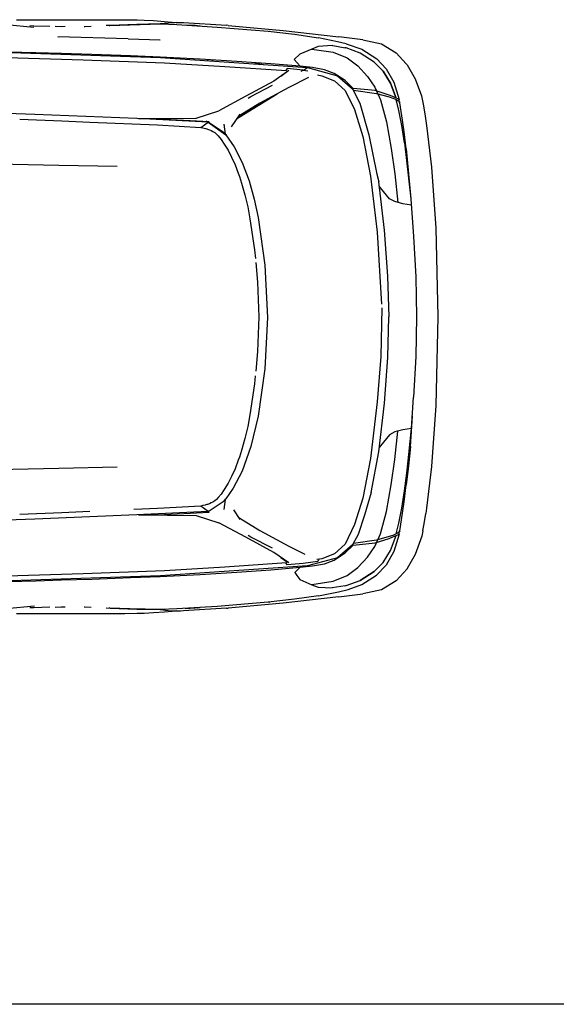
# Model space of a CAD drawing. Header units: millimetres. Extents: x 1343 to 64046, y 44602 to 77982.
# Tile 58 of 68: x 58633 to 60216, y 57946 to 60851. Entities that reach past the tile are written whole.
import ezdxf

# ---------------------------------------------------------------- set-up
doc = ezdxf.new("R2010")
doc.units = ezdxf.units.MM
doc.layers.add('L1', color=7, linetype='Continuous')

# ---------------------------------------------------------------- blocks, each defined once
blk = doc.blocks.new('A$C63A06158')
at = {"linetype": 'Continuous'}
for p, q in [((3527.6, 1901.4), (3569.8, 1901.4)), ((3569.8, 1901.4), (3613.5, 1901.4)), ((3610.4, 1901.3), (3660.1, 1901.4)), ((3610.4, 1901.3), (3610.5, 1901.3)), ((3613.5, 1901.4), (3660, 1901.4)), ((3660, 1901.4), (3699.9, 1901.4)), ((3660.1, 1901.4), (3707.7, 1901.3)), ((3699.9, 1901.4), (3747.8, 1901.4)), ((3747.8, 1901.4), (3798.7, 1901.4)), ((3798.7, 1901.4), (3847.8, 1901.4)), ((3847.8, 1901.4), (3884.4, 1900.9)), ((3862.4, 1886.7), (3952.5, 1889.1)), ((3952.4, 1889.1), (3882.6, 1887.5)), ((3884.4, 1900.9), (3905.1, 1900.3)), ((3905.1, 1900.3), (3932.5, 1898.7)), ((3932.5, 1898.7), (3965.1, 1896.2)), ((3975.3, 1891.2), (3952.5, 1889.1)), ((3952.5, 1889.1), (4001, 1886.9)), ((3965.1, 1896.2), (3987.3, 1894.5)), ((3994.5, 1892.6), (3975.3, 1891.2)), ((3987.3, 1894.5), (4011.9, 1893.2)), ((4000.1, 1892.8), (3994.5, 1892.6)), ((3999, 1892.8), (4011.6, 1893.3)), ((4011.6, 1893.3), (4020.6, 1892.9)), ((4020.6, 1892.9), (4147.5, 1884.9)), ((3497.5, 1886.8), (3579, 1879.1)), ((3567.6, 1884), (3579.1, 1883.5)), ((3579, 1879.1), (3579, 1879.1)), ((3579.1, 1883.5), (3625.9, 1881.9)), ((3660, 1880.8), (3642.3, 1881.3)), ((3671.8, 1880.9), (3660, 1880.8)), ((3727.4, 1881.8), (3729.3, 1881.8)), ((3729.3, 1881.8), (3747.9, 1882.4)), ((3804, 1884.3), (3792.5, 1883.8)), ((3801.9, 1884.2), (3803.4, 1884.2)), ((3803.4, 1884.2), (3862.4, 1886.7)), ((3882.6, 1887.5), (3804, 1884.3)), ((4001, 1886.9), (4119.9, 1879.8)), ((4055.2, 1883.9), (4025.8, 1885.4)), ((4070, 1882.7), (4055.2, 1883.9)), ((4061.9, 1883.2), (4061.5, 1883.4)), ((4062.2, 1883.4), (4062.6, 1883.2)), ((4119.9, 1879.8), (4271, 1867.2)), ((4152.7, 1884.4), (4147.5, 1884.9)), ((4152.7, 1884.4), (4314.5, 1869.8)), ((4271, 1867.2), (4348.3, 1858.6)), ((4274.1, 1866.9), (4273.3, 1867)), ((4274.7, 1866.8), (4274.1, 1866.9)), ((4314.5, 1869.8), (4478.9, 1851.3)), ((3857.9, 1845.1), (3650.2, 1851.3)), ((3650.2, 1851.3), (3650.9, 1851.3)), ((3857.9, 1845.1), (3951.6, 1842.2)), ((3951.3, 1842.3), (3951.6, 1842.2)), ((4348.3, 1858.6), (4419.1, 1848.2)), ((4475.1, 1836.2), (4419.1, 1848.2)), ((4500.5, 1830.6), (4475.1, 1836.2)), ((4550.1, 1842.3), (4478.9, 1851.3)), ((4500.5, 1830.6), (4546.8, 1814.1)), ((4550.1, 1842.3), (4605.1, 1830.1)), ((4605.1, 1830.1), (4647.9, 1804.1)), ((3069.7, 1814.2), (3540.4, 1803.4)), ((3584.6, 1803.6), (3503.7, 1806.1)), ((3540.4, 1803.4), (3952.5, 1789.4)), ((3660.9, 1801.4), (3584.6, 1803.6)), ((3750.5, 1798.6), (3660.9, 1801.4)), ((4399.6, 1814.7), (4363.6, 1799.9)), ((4418.1, 1822.3), (4399.6, 1814.7)), ((4399.6, 1814.7), (4462.3, 1805.4)), ((4459.3, 1825), (4418.1, 1822.3)), ((4460.7, 1824.7), (4459.3, 1825)), ((4461.1, 1825.1), (4498, 1818.6)), ((4462.3, 1805.4), (4503.4, 1788.5)), ((4500.6, 1818.1), (4496.9, 1818.7)), ((4542.5, 1803.1), (4500.6, 1818.1)), ((4583.8, 1776.5), (4542.5, 1803.1)), ((4546.8, 1814.1), (4590.9, 1786)), ((4647.9, 1804.1), (4647.9, 1804.1)), ((4647.9, 1804.1), (4677.7, 1771.5)), ((3499.1, 1790), (3725.2, 1783.3)), ((3725.2, 1783.3), (3965.1, 1774.2)), ((3863.9, 1794.6), (3750.5, 1798.6)), ((3952.3, 1791), (3863.9, 1794.6)), ((4070.3, 1784.9), (3952.3, 1791)), ((3952.5, 1789.4), (4386.9, 1760.3)), ((3965.1, 1774.2), (4143, 1763.8)), ((4178.6, 1778.4), (4070.3, 1784.9)), ((4092.5, 1780), (4092.5, 1783.6)), ((4106.3, 1779.1), (4106.4, 1782.7)), ((4106.4, 1782.7), (4106.3, 1779.1)), ((4278, 1771.5), (4178.6, 1778.4)), ((4229.3, 1774.9), (4236, 1773.6)), ((4236, 1773.6), (4256.2, 1769)), ((4363.6, 1799.9), (4347.1, 1784)), ((4347.1, 1784), (4364.8, 1764.1)), ((4503.4, 1788.5), (4535.2, 1765.2)), ((4609.6, 1749.7), (4583.8, 1776.5)), ((4583.8, 1776.5), (4609.6, 1749.7)), ((4590.9, 1786), (4618.7, 1756.7)), ((4143, 1763.8), (4324.4, 1751.3)), ((4364.8, 1764.1), (4278, 1771.5)), ((4331.3, 1751.1), (4286.9, 1720.3)), ((4308.4, 1735.2), (4327.7, 1749.3)), ((4326.6, 1757.1), (4322.9, 1751.4)), ((4374.3, 1752.5), (4326.6, 1757.1)), ((4401.1, 1760.2), (4364.8, 1764.1)), ((4367.5, 1749.3), (4374.3, 1752.5)), ((4374.3, 1752.5), (4387.2, 1750.8)), ((4374.4, 1752.5), (4386.9, 1760.3)), ((4386.9, 1760.3), (4386.7, 1760.1)), ((4386.9, 1760.3), (4474.7, 1736.1)), ((4436.5, 1753.4), (4401.1, 1760.2)), ((4464.9, 1743), (4436.5, 1753.4)), ((4497.8, 1721.7), (4464.9, 1743)), ((4535.2, 1765.2), (4563.3, 1734.3)), ((4631.7, 1714.5), (4609.6, 1749.7)), ((4609.6, 1749.7), (4631.7, 1714.5)), ((4618.7, 1756.7), (4641.5, 1717.3)), ((4677.7, 1771.5), (4680.1, 1768.8)), ((4680.1, 1768.8), (4680.8, 1768)), ((4680.8, 1768), (4704.3, 1726.7)), ((4286.9, 1720.3), (4205.1, 1675.6)), ((4389.7, 1730.8), (4331.3, 1701.6)), ((4415.8, 1738.3), (4429.4, 1735.9)), ((4429.4, 1735.9), (4465.9, 1721.2)), ((4465.9, 1721.2), (4498.1, 1692.6)), ((4474.7, 1736.1), (4519.5, 1697.5)), ((4521.8, 1698.7), (4497.8, 1721.7)), ((4563.3, 1734.3), (4585.8, 1702.5)), ((4648.5, 1670.2), (4631.7, 1714.5)), ((4631.7, 1714.5), (4648.5, 1670.2)), ((4641.5, 1717.3), (4656.7, 1666.1)), ((4704.3, 1726.7), (4722.8, 1676.5)), ((4219.8, 1674.9), (4282.9, 1707.8)), ((4331.3, 1701.6), (4246.3, 1655.2)), ((4498.1, 1692.6), (4525.1, 1636.7)), ((4519.5, 1697.5), (4540.8, 1655.2)), ((4586, 1692.1), (4521.8, 1698.7)), ((4521.9, 1693.5), (4589.9, 1683.9)), ((4585.8, 1702.5), (4601.7, 1665.1)), ((4627.6, 1678.8), (4586, 1692.1)), ((4205.1, 1675.6), (4125, 1633)), ((4185.1, 1613.7), (4297.4, 1683.1)), ((4211.7, 1670.3), (4219.8, 1674.9)), ((4589.9, 1683.9), (4627.6, 1673.6)), ((4601.7, 1665.1), (4619.4, 1599.7)), ((4638.6, 1674.4), (4627.6, 1678.8)), ((4627.6, 1673.6), (4638.5, 1670.2)), ((4638.5, 1670.2), (4648, 1665.9)), ((4648.5, 1670.2), (4638.6, 1674.4)), ((4648, 1665.9), (4652.3, 1663.5)), ((4656.3, 1633.9), (4648, 1665.9)), ((4653.5, 1667.9), (4648.5, 1670.2)), ((4652.3, 1663.5), (4655.1, 1661.7)), ((4656.7, 1666.1), (4653.5, 1667.9)), ((4655.1, 1661.7), (4656.7, 1659.1)), ((4657.1, 1664.3), (4656.7, 1666.1)), ((4656.7, 1659.1), (4658.6, 1656.5)), ((4658.5, 1656.6), (4657.1, 1664.3)), ((4666.9, 1604.6), (4658.6, 1656.5)), ((4722.8, 1676.5), (4723.9, 1672.2)), ((4723.9, 1672.2), (4723.9, 1672.2)), ((4723.9, 1672.2), (4727.3, 1657)), ((4727.3, 1657), (4728.1, 1652.3)), ((3581.8, 1621.8), (3205.7, 1635.5)), ((4058.5, 1611.2), (4125, 1633)), ((4246.3, 1655.2), (4186.5, 1619.1)), ((4525.1, 1636.7), (4549.5, 1557.3)), ((4540.8, 1655.2), (4567.8, 1562.2)), ((4664.5, 1589.4), (4656.3, 1633.9)), ((4728.1, 1652.3), (4732.9, 1623.7)), ((3538.2, 1608), (3661.8, 1603.2)), ((3882.7, 1609.8), (3581.8, 1621.8)), ((3661.8, 1603.2), (3744.1, 1599.6)), ((3744.1, 1599.6), (3943.7, 1591.1)), ((4093.2, 1599.4), (3882.7, 1609.8)), ((3887.9, 1609.5), (4058.9, 1611.2)), ((3889, 1609.5), (3946.1, 1609.1)), ((3946.1, 1609.1), (4096.6, 1601.5)), ((4071.7, 1583.6), (4093.3, 1599.4)), ((4071.8, 1583.5), (4093.2, 1599.3)), ((4090, 1601.8), (4086.4, 1599.7)), ((4093.2, 1599.4), (4096.4, 1601.5)), ((4141.1, 1568), (4093.2, 1599.4)), ((4093.2, 1599.4), (4093.2, 1599.3)), ((4093.2, 1599.3), (4146, 1562.2)), ((4093.2, 1599.3), (4093.2, 1599.3)), ((4093.3, 1599.4), (4093.3, 1599.4)), ((4093.3, 1599.4), (4093.4, 1599.2)), ((4096.6, 1601.5), (4096.6, 1601.1)), ((4186.6, 1622.8), (4161.7, 1585.4)), ((4177.4, 1609), (4185.1, 1613.7)), ((4186.5, 1619.1), (4181.7, 1615.4)), ((4619.4, 1599.7), (4633.5, 1521.1)), ((4671.4, 1570.9), (4666.9, 1604.6)), ((4732.9, 1623.7), (4738.2, 1589.6)), ((3943.7, 1591.1), (4071.7, 1583.6)), ((4071.7, 1583.6), (4078.2, 1582.3)), ((4078.2, 1582.3), (4085.2, 1580.4)), ((4085.2, 1593.4), (4085.1, 1593.4)), ((4085.2, 1580.4), (4086, 1580.2)), ((4086, 1580.2), (4086.7, 1580)), ((4086.7, 1580), (4090.1, 1579)), ((4090.1, 1579), (4091.4, 1578.7)), ((4091.4, 1578.7), (4097.1, 1576.5)), ((4096.6, 1597.2), (4096.6, 1596.9)), ((4097.1, 1576.5), (4102.5, 1574.2)), ((4099.9, 1595), (4099.6, 1594.8)), ((4102.5, 1574.2), (4107.8, 1571.5)), ((4107.8, 1571.5), (4112.8, 1568.3)), ((4126.3, 1577.4), (4126.6, 1577.6)), ((4128.6, 1574.4), (4126.3, 1577.4)), ((4144.5, 1563.3), (4140.8, 1593.6)), ((4140.8, 1593.6), (4140.8, 1593.5)), ((4672.4, 1538.5), (4664.5, 1589.4)), ((4678, 1520.9), (4671.4, 1570.9)), ((4738.2, 1589.6), (4752.2, 1466.7)), ((4112.8, 1568.3), (4117.9, 1564)), ((4117.9, 1564), (4123.4, 1558.5)), ((4123.4, 1558.5), (4131.7, 1548.3)), ((4131.7, 1548.3), (4141.2, 1534.5)), ((4142.8, 1564.4), (4141.1, 1568)), ((4142.8, 1564.5), (4142.8, 1564.5)), ((4146, 1562.2), (4170.2, 1526.5)), ((4147, 1563.3), (4146.1, 1562)), ((4549.5, 1557.3), (4572.9, 1439.5)), ((4567.8, 1562.2), (4591.7, 1445.3)), ((4141.2, 1534.5), (4152.4, 1516.2)), ((4152.4, 1516.2), (4162.8, 1496.3)), ((4170.2, 1526.5), (4193.9, 1480.3)), ((4633.5, 1521.1), (4644.7, 1446.3)), ((4672.4, 1538.5), (4691.8, 1372.9)), ((4678, 1520.9), (4691.8, 1372.9)), ((4162.8, 1496.3), (4172.9, 1473.4)), ((3653.4, 1471.6), (3405.8, 1477.2)), ((3824.8, 1468.1), (3653.4, 1471.6)), ((4172.9, 1473.4), (4182.4, 1448.2)), ((4193.9, 1480.3), (4214.2, 1425.6)), ((4752.2, 1466.7), (4765.1, 1286.5)), ((4182.4, 1448.2), (4185.7, 1438.8)), ((4185.7, 1438.8), (4188.8, 1429.2)), ((4188.8, 1429.2), (4191.9, 1419.5)), ((4214.2, 1425.6), (4229.6, 1372)), ((4572.9, 1439.5), (4592.6, 1274.3)), ((4591.7, 1445.3), (4596.7, 1423.5)), ((4613.4, 1280.3), (4596.7, 1423.5)), ((4644.7, 1446.3), (4653.4, 1362.5)), ((4191.9, 1419.5), (4201.7, 1384.5)), ((4611, 1394.9), (4598.2, 1410.7)), ((4628.8, 1373.4), (4611, 1394.9)), ((4201.7, 1384.5), (4210.1, 1349)), ((4229.6, 1372), (4241.2, 1318.3)), ((4644.7, 1365), (4628.8, 1373.4)), ((4691.8, 1372.9), (4699.8, 1262.1)), ((4210.1, 1349), (4216.9, 1314.1)), ((4668.1, 1358.4), (4644.7, 1365)), ((4693.1, 1354.7), (4668.1, 1358.4)), ((4216.9, 1314.1), (4230.5, 1222.9)), ((4241.2, 1318.3), (4261.2, 1177.3)), ((4623.9, 1144.9), (4613.4, 1280.3)), ((4765.1, 1286.5), (4771.5, 1025.1)), ((4592.6, 1274.3), (4604.9, 1062.3)), ((4699.8, 1262.1), (4706.1, 1142.4)), ((4230.5, 1222.9), (4232.9, 1197.3)), ((4234.1, 1185), (4239.6, 1127.1)), ((4261.2, 1177.3), (4269.1, 1023.4)), ((4627.7, 1025.1), (4623.9, 1144.9)), ((4706.1, 1142.4), (4708.4, 1025.1)), ((4239.6, 1127.1), (4243, 1025.1)), ((4605.5, 1051.3), (4602.7, 907.7)), ((4243, 1025.1), (4239.6, 923)), ((4269.1, 1023.4), (4261.2, 871.1)), ((4626.1, 1025.1), (4622.3, 905.5)), ((4708.4, 1025.1), (4706.1, 907.8)), ((4771.5, 1025.1), (4765.1, 763.7)), ((4239.6, 923), (4234, 864.4)), ((4602.7, 907.7), (4592.6, 773.7)), ((4613.4, 769.9), (4623.9, 905.3)), ((4706.1, 907.8), (4699.8, 788)), ((4232.7, 851), (4230.5, 827.3)), ((4261.2, 871.1), (4241.2, 731.7)), ((4230.5, 827.3), (4216.9, 736.1)), ((4693.1, 695.5), (4699.8, 788)), ((4592.6, 773.7), (4572.7, 606.6)), ((4596.7, 626.7), (4613.4, 769.9)), ((4765.1, 763.7), (4752.2, 583.5)), ((4216.9, 736.1), (4210.1, 701.2)), ((4241.2, 731.7), (4219.2, 642.1)), ((4690.9, 642.1), (4696.6, 732.2)), ((4210.1, 701.2), (4201.7, 665.6)), ((4628.8, 676.8), (4611, 655.3)), ((4644.7, 685.2), (4628.8, 676.8)), ((4668.1, 691.7), (4644.7, 685.2)), ((4644.7, 603.8), (4653.4, 687.6)), ((4693.1, 695.5), (4668.1, 691.7)), ((4685.9, 618.8), (4693.1, 695.5)), ((4201.7, 665.6), (4191.9, 630.7)), ((4219.2, 642.1), (4193.9, 569.8)), ((4611, 655.3), (4598.2, 639.4)), ((4690.9, 642.1), (4684.7, 584.9)), ((4185.7, 611.4), (4182.4, 602)), ((4188.8, 621), (4185.7, 611.4)), ((4191.9, 630.7), (4188.8, 621)), ((4574.1, 507.1), (4596.7, 626.7)), ((4679.4, 563.3), (4685.9, 618.8)), ((3653.4, 578.6), (3824.8, 582)), ((4182.4, 602), (4172.9, 576.7)), ((4572.7, 606.6), (4549.6, 490.4)), ((4633.5, 529), (4644.7, 603.8)), ((4684.7, 584.9), (4678, 529.2)), ((4752.2, 583.5), (4738.2, 460.5)), ((3405.8, 572.9), (3653.4, 578.6)), ((4162.8, 553.9), (4152.4, 534)), ((4172.9, 576.7), (4162.8, 553.9)), ((4193.9, 569.8), (4167.6, 519.3)), ((4672.4, 511.6), (4679.4, 563.3)), ((4152.4, 534), (4141.2, 515.7)), ((4619.4, 450.5), (4633.5, 529)), ((4671.4, 479.3), (4678, 529.2)), ((4131.7, 501.8), (4123.4, 491.7)), ((4141.2, 515.7), (4131.7, 501.8)), ((4167.6, 519.3), (4146, 487.8)), ((4574.1, 507.1), (4555.2, 439.5)), ((4664.5, 460.8), (4672.4, 511.6)), ((4071.7, 466.6), (3943.7, 459.1)), ((4078.2, 467.9), (4071.7, 466.6)), ((4071.7, 466.6), (4072.5, 466)), ((4093.2, 450.7), (4071.7, 466.6)), ((4085.2, 469.7), (4078.2, 467.9)), ((4086, 469.9), (4085.2, 469.7)), ((4086.7, 470.1), (4086, 469.9)), ((4090.1, 471.1), (4086.7, 470.1)), ((4091.4, 471.5), (4090.1, 471.1)), ((4097.1, 473.7), (4091.4, 471.5)), ((4093.2, 450.7), (4141.1, 482.1)), ((4102.5, 475.9), (4097.1, 473.7)), ((4107.8, 478.6), (4102.5, 475.9)), ((4112.8, 481.9), (4107.8, 478.6)), ((4117.9, 486.1), (4112.8, 481.9)), ((4123.4, 491.7), (4117.9, 486.1)), ((4140.8, 456.6), (4144.4, 485.9)), ((4141.1, 482.1), (4146, 487.8)), ((4549.6, 490.4), (4525.7, 412)), ((4666.9, 445.6), (4671.4, 479.3)), ((3661.8, 447), (3538.2, 442.2)), ((3882.7, 440.4), (3581.8, 428.4)), ((3744.1, 450.5), (3661.8, 447)), ((3943.7, 459.1), (3874.3, 456.1)), ((4093.2, 450.8), (3882.7, 440.4)), ((3887.9, 440.6), (4058.9, 439)), ((3889, 440.7), (3946.1, 441.1)), ((3946.1, 441.1), (4096.6, 448.7)), ((4058.4, 439), (4125, 417.2)), ((4093.2, 450.8), (4093.2, 450.7)), ((4096.4, 448.7), (4093.2, 450.7)), ((4096.6, 453), (4096.6, 453.1)), ((4099.9, 455.1), (4099.7, 455.3)), ((4168.2, 455.1), (4186.6, 427.3)), ((4555.2, 439.5), (4536.4, 382.4)), ((4601.7, 385), (4619.4, 450.5)), ((4656.3, 416.3), (4664.5, 460.8)), ((4658.6, 393.6), (4666.9, 445.6)), ((4731.8, 419.7), (4735.8, 444.5)), ((4738.2, 460.5), (4735.8, 444.5)), ((3581.8, 428.4), (3205.7, 414.6)), ((4205.1, 374.6), (4125, 417.2)), ((4181.7, 434.7), (4186.5, 431.1)), ((4186.5, 431.1), (4246.3, 395)), ((4525.7, 412), (4498.1, 354.6)), ((4648, 384.3), (4656.3, 416.3)), ((4727.3, 393.3), (4731.8, 419.7)), ((4219.8, 375.2), (4211.7, 379.9)), ((4246.3, 395), (4331.3, 348.6)), ((4536.4, 382.4), (4519.5, 352.7)), ((4585.8, 347.6), (4601.7, 385)), ((4638.5, 380), (4627.6, 376.6)), ((4631.7, 335.6), (4648.5, 379.9)), ((4648, 384.3), (4638.5, 380)), ((4638.6, 375.8), (4648.5, 379.9)), ((4656.7, 384), (4641.5, 332.9)), ((4652.3, 386.7), (4648, 384.3)), ((4648.5, 379.9), (4652.8, 381.9)), ((4655.1, 388.4), (4652.3, 386.7)), ((4652.8, 381.9), (4655.5, 383.3)), ((4656.7, 391.1), (4655.1, 388.4)), ((4655.5, 383.3), (4656.7, 384)), ((4658.6, 393.6), (4656.7, 391.1)), ((4656.7, 384), (4657.1, 385.9)), ((4657.1, 385.9), (4658.5, 393.5)), ((4723.9, 377.9), (4704.3, 323.4)), ((4727.3, 393.3), (4723.9, 377.9)), ((4286.9, 329.8), (4205.1, 374.6)), ((4282.9, 342.3), (4219.8, 375.2)), ((4331.3, 348.6), (4379.2, 324.6)), ((4498.1, 354.6), (4465.9, 326.1)), ((4519.5, 352.7), (4474.7, 314.1)), ((4497.8, 328.4), (4521.8, 351.4)), ((4521.8, 351.4), (4586, 358.1)), ((4589.9, 366.3), (4521.9, 356.7)), ((4586, 358.1), (4627.6, 371.4)), ((4627.6, 376.6), (4589.9, 366.3)), ((4627.6, 371.4), (4638.6, 375.8)), ((4331.3, 299.1), (4286.9, 329.8)), ((4465.9, 326.1), (4429.4, 311.4)), ((4464.9, 307.1), (4497.8, 328.4)), ((4563.3, 315.9), (4585.8, 347.6)), ((4609.6, 300.5), (4631.7, 335.6)), ((4641.5, 332.9), (4618.5, 292.5)), ((4704.3, 323.4), (4680.9, 282.3)), ((4324.4, 298.9), (4143, 286.4)), ((4308.4, 314.9), (4327.7, 300.9)), ((4326.6, 293), (4322.9, 298.8)), ((4374.3, 297.6), (4326.6, 293)), ((4331.3, 299.1), (4331.3, 299.1)), ((4417.4, 303.3), (4374.3, 297.6)), ((4474.7, 314.1), (4386.9, 289.9)), ((4401.1, 290), (4436.5, 296.7)), ((4429.4, 311.4), (4414.4, 308.7)), ((4420.4, 309.8), (4417.4, 303.3)), ((4436.5, 296.7), (4464.9, 307.1)), ((4535.2, 285), (4563.3, 315.9)), ((4583.8, 273.7), (4609.6, 300.5)), ((4609.6, 300.5), (4583.8, 273.7)), ((4590.4, 263.1), (4618.5, 292.5)), ((3725.2, 266.9), (3499.1, 260.2)), ((3965.1, 276), (3725.2, 266.9)), ((3952.3, 259.2), (4070.3, 265.3)), ((4386.9, 289.9), (3952.5, 260.8)), ((4143, 286.4), (3965.1, 276)), ((4070.3, 265.3), (4178.6, 271.7)), ((4178.6, 271.7), (4278.1, 278.7)), ((4278.1, 278.7), (4364.8, 286)), ((4364.8, 286), (4348.8, 270.3)), ((4348.8, 270.3), (4355.3, 261.5)), ((4355.3, 261.5), (4363.6, 250.2)), ((4364.8, 286), (4401.1, 290)), ((4462.3, 244.8), (4503.4, 261.6)), ((4503.4, 261.6), (4535.2, 285)), ((4542.5, 247), (4583.8, 273.7)), ((4583.8, 273.7), (4542.5, 247)), ((4546.5, 235.5), (4590.4, 263.1)), ((4680.4, 281.6), (4647.9, 246)), ((4680.9, 282.3), (4680.4, 281.6)), ((3540.6, 246.8), (3069.7, 235.9)), ((3503.7, 244.1), (3584.6, 246.6)), ((3952.5, 260.8), (3540.6, 246.8)), ((3584.6, 246.6), (3660.9, 248.8)), ((3660.9, 248.8), (3750.5, 251.5)), ((3750.5, 251.5), (3863.9, 255.6)), ((3863.9, 255.6), (3952.3, 259.2)), ((4363.6, 250.2), (4399.9, 234.2)), ((4399.6, 235.5), (4462.3, 244.8)), ((4399.9, 234.2), (4418.2, 227.8)), ((4500.6, 232.1), (4542.5, 247)), ((4506.3, 220.9), (4546.5, 235.5)), ((4647.9, 246), (4605.1, 220)), ((4418.2, 227.8), (4459.3, 225.2)), ((4419.1, 201.9), (4478.3, 214)), ((4498, 231.6), (4459.3, 225.2)), ((4478.3, 214), (4506.3, 220.9)), ((4478.9, 198.9), (4550.1, 207.9)), ((4496.9, 231.5), (4500.6, 232.1)), ((4605.1, 220), (4550.1, 207.9)), ((4271, 182.9), (4119.9, 170.4)), ((4314.5, 180.4), (4152.7, 165.7)), ((4348.3, 191.6), (4271, 182.9)), ((4273, 183.2), (4274.1, 183.2)), ((4274.1, 183.2), (4275, 183.4)), ((4478.9, 198.9), (4314.5, 180.4)), ((4419.1, 201.9), (4348.3, 191.6)), ((3581.6, 171.6), (3497.5, 163.4)), ((3569.8, 148.7), (3527.6, 148.7)), ((3579.1, 166.7), (3567.5, 166.2)), ((3613.5, 148.7), (3569.8, 148.7)), ((3625.9, 168.2), (3579.1, 166.7)), ((3581.5, 171.6), (3581.6, 171.6)), ((3660.1, 148.7), (3610.4, 148.9)), ((3610.5, 148.9), (3610.4, 148.9)), ((3660, 148.7), (3613.5, 148.7)), ((3642.1, 168.8), (3660, 169.4)), ((3660, 169.4), (3671.8, 169.3)), ((3699.9, 148.7), (3660, 148.7)), ((3707.7, 148.8), (3660.1, 148.7)), ((3747.8, 148.7), (3699.9, 148.7)), ((3729.3, 168.4), (3727.3, 168.4)), ((3747.9, 167.7), (3729.3, 168.4)), ((3798.7, 148.7), (3747.8, 148.7)), ((3792.5, 166.3), (3804, 165.9)), ((3847.8, 148.7), (3798.7, 148.7)), ((3803.4, 165.9), (3801.9, 166)), ((3862.4, 163.5), (3803.4, 165.9)), ((3804, 165.9), (3882.6, 162.6)), ((3884.4, 149.3), (3847.8, 148.7)), ((3952.5, 161.1), (3862.4, 163.5)), ((3882.6, 162.6), (3952.4, 161.1)), ((3905.1, 149.9), (3884.4, 149.3)), ((3932.5, 151.5), (3905.1, 149.9)), ((3965.1, 153.9), (3932.5, 151.5)), ((4001, 163.3), (3952.5, 161.1)), ((3952.5, 161.1), (3975.3, 159)), ((3987.3, 155.7), (3965.1, 153.9)), ((3975.3, 159), (3994.5, 157.6)), ((4011.9, 156.9), (3987.3, 155.7)), ((3994.5, 157.6), (4000.1, 157.4)), ((4011.6, 156.9), (3999, 157.4)), ((4119.9, 170.4), (4001, 163.3)), ((4020.6, 157.2), (4011.6, 156.9)), ((4147.5, 165.3), (4020.6, 157.2)), ((4025.8, 164.8), (4055.2, 166.3)), ((4055.2, 166.3), (4070, 167.4)), ((4061.5, 166.7), (4061.9, 166.9)), ((4062.6, 167), (4062.2, 166.8)), ((4147.5, 165.3), (4152.7, 165.7))]:
    blk.add_line(p, q, dxfattribs=at)
blk = doc.blocks.new('FORMAT')
at = {"layer": 'L1', "color": 155, "true_color": 0x546d8e}
blk.add_line((64045.9, 57946.4), (3580.5, 57946.4), dxfattribs=at)

msp = doc.modelspace()

# ---------------------------------------------------------------- block references
msp.add_blockref('A$C63A06158', (55095.1, 58949.4))
at = {"layer": 'L1'}
msp.add_blockref('FORMAT', (0, 0), dxfattribs=at)

doc.saveas('drawing.dxf')
